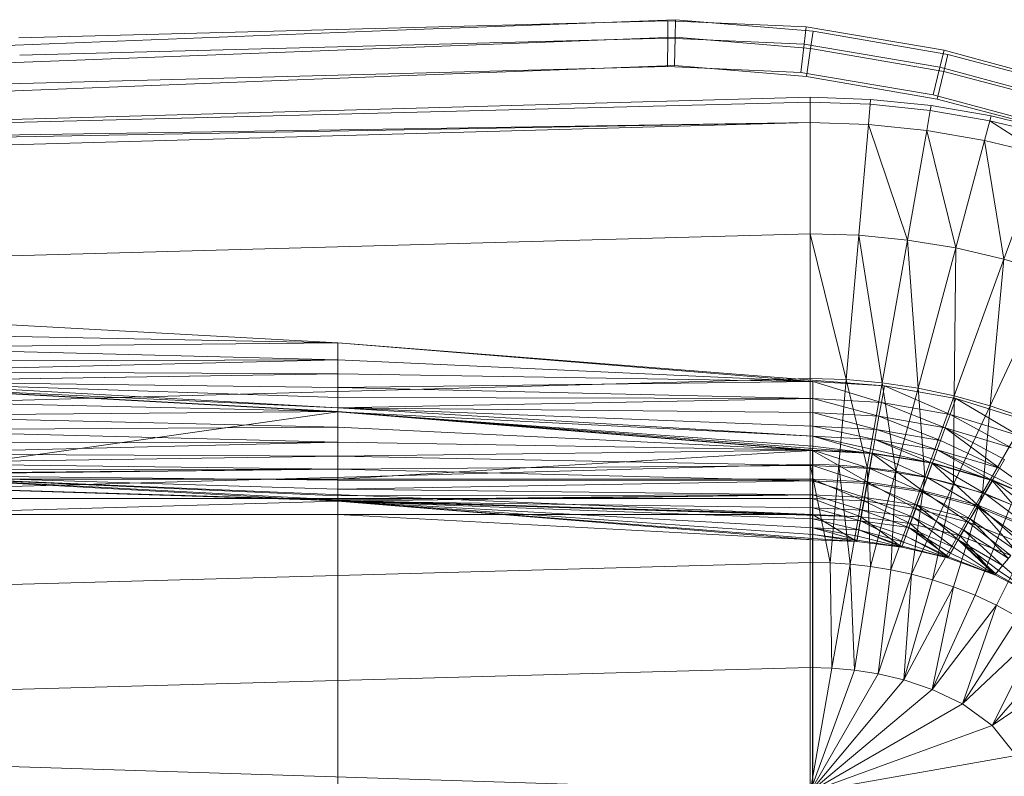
# Model space of a CAD drawing. Header units: metres. Extents: x 397.7 to 427.5, y 12.7 to 28.4.
# Tile 53 of 122: x 407.872 to 408.111, y 26.315 to 26.498. Entities that reach past the tile are written whole.
import ezdxf

# ---------------------------------------------------------------- set-up
doc = ezdxf.new("R2010")
doc.units = ezdxf.units.M
doc.layers.add('A-DETL-____-MBND', color=7, linetype='Continuous', lineweight=18)

# ---------------------------------------------------------------- blocks, each defined once
blk = doc.blocks.new('Family - Inodor P5-151873-08_ELEC_P5')
at = {"layer": 'A-DETL-____-MBND', "color": 253, "true_color": 0xaaaaaa}
for p, q in [((0.47654, 0.38648), (0.31954, 0.38234)), ((0.47654, 0.38648), (0.31954, 0.38234)), ((0.41325, 0.38426), (0.47842, 0.38674)), ((0.41325, 0.38426), (0.47842, 0.38674)), ((0.4765, 0.38225), (0.47654, 0.38648)), ((0.47654, 0.38648), (0.4765, 0.38225)), ((0.51003, 0.38501), (0.47654, 0.38648)), ((0.51003, 0.38501), (0.47654, 0.38648)), ((0.47831, 0.38251), (0.47842, 0.38674)), ((0.47842, 0.38674), (0.47831, 0.38251)), ((0.47842, 0.38674), (0.51167, 0.38396)), ((0.47842, 0.38674), (0.51167, 0.38396)), ((0.22275, 0.37687), (0.41325, 0.38426)), ((0.22275, 0.37687), (0.41325, 0.38426)), ((0.50954, 0.3808), (0.51003, 0.38501)), ((0.51003, 0.38501), (0.50954, 0.3808)), ((0.54336, 0.3794), (0.51003, 0.38501)), ((0.54336, 0.3794), (0.51003, 0.38501)), ((0.51107, 0.37977), (0.51167, 0.38396)), ((0.51167, 0.38396), (0.51107, 0.37977)), ((0.51167, 0.38396), (0.5443, 0.37834)), ((0.51167, 0.38396), (0.5443, 0.37834)), ((0.4765, 0.38225), (0.31971, 0.37812)), ((0.4765, 0.38225), (0.31971, 0.37812)), ((0.41343, 0.38004), (0.47831, 0.38251)), ((0.41343, 0.38004), (0.47831, 0.38251)), ((0.47644, 0.37541), (0.4765, 0.38225)), ((0.4765, 0.38225), (0.47644, 0.37541)), ((0.50954, 0.3808), (0.4765, 0.38225)), ((0.50954, 0.3808), (0.4765, 0.38225)), ((0.47814, 0.37566), (0.47831, 0.38251)), ((0.47831, 0.38251), (0.47814, 0.37566)), ((0.47831, 0.38251), (0.51107, 0.37977)), ((0.47831, 0.38251), (0.51107, 0.37977)), ((0.22322, 0.37265), (0.41343, 0.38004)), ((0.22322, 0.37265), (0.41343, 0.38004)), ((0.50874, 0.37399), (0.50954, 0.3808)), ((0.50954, 0.3808), (0.50874, 0.37399)), ((0.54235, 0.37527), (0.50954, 0.3808)), ((0.54235, 0.37527), (0.50954, 0.3808)), ((0.51011, 0.37298), (0.51107, 0.37977)), ((0.51107, 0.37977), (0.51011, 0.37298)), ((0.51107, 0.37977), (0.5433, 0.37421)), ((0.51107, 0.37977), (0.5433, 0.37421)), ((0.54235, 0.37527), (0.54336, 0.3794)), ((0.54336, 0.3794), (0.54235, 0.37527)), ((0.57561, 0.3706), (0.54336, 0.3794)), ((0.57561, 0.3706), (0.54336, 0.3794)), ((0.5433, 0.37421), (0.5443, 0.37834)), ((0.5443, 0.37834), (0.5433, 0.37421)), ((0.5443, 0.37834), (0.57625, 0.3699)), ((0.5443, 0.37834), (0.57625, 0.3699)), ((0.47644, 0.37541), (0.31998, 0.37128)), ((0.47644, 0.37541), (0.31998, 0.37128)), ((0.47814, 0.37566), (0.41372, 0.3732)), ((0.41372, 0.3732), (0.47814, 0.37566)), ((0.47814, 0.37566), (0.41372, 0.3732)), ((0.47814, 0.37566), (0.41372, 0.3732)), ((0.50874, 0.37399), (0.47644, 0.37541)), ((0.50874, 0.37399), (0.47644, 0.37541)), ((0.51011, 0.37298), (0.47814, 0.37566)), ((0.47814, 0.37566), (0.51011, 0.37298)), ((0.51011, 0.37298), (0.47814, 0.37566)), ((0.51011, 0.37298), (0.47814, 0.37566)), ((0.54073, 0.3686), (0.54235, 0.37527)), ((0.54235, 0.37527), (0.54073, 0.3686)), ((0.54169, 0.36754), (0.5433, 0.37421)), ((0.5433, 0.37421), (0.54169, 0.36754)), ((0.57421, 0.36659), (0.54235, 0.37527)), ((0.57421, 0.36659), (0.54235, 0.37527)), ((0.5433, 0.37421), (0.57486, 0.36588)), ((0.5433, 0.37421), (0.57486, 0.36588)), ((0.41372, 0.3732), (0.22397, 0.36584)), ((0.22397, 0.36584), (0.41372, 0.3732)), ((0.41372, 0.3732), (0.22397, 0.36584)), ((0.41372, 0.3732), (0.22397, 0.36584)), ((0.54073, 0.3686), (0.50874, 0.37399)), ((0.54073, 0.3686), (0.50874, 0.37399)), ((0.54169, 0.36754), (0.51011, 0.37298)), ((0.51011, 0.37298), (0.54169, 0.36754)), ((0.54169, 0.36754), (0.51011, 0.37298)), ((0.54169, 0.36754), (0.51011, 0.37298)), ((0.31998, 0.37128), (0.00056, 0.36417)), ((0.31998, 0.37128), (0.00056, 0.36417)), ((0.00127, 0.35389), (0.51095, 0.36797)), ((0.51095, 0.36797), (0.52561, 0.36747)), ((0.51095, 0.36678), (0.51095, 0.36797)), ((0.52561, 0.36747), (0.52551, 0.36629)), ((0.52561, 0.36747), (0.54023, 0.36596)), ((0.57194, 0.36009), (0.54073, 0.3686)), ((0.57194, 0.36009), (0.54073, 0.3686)), ((0.57262, 0.35938), (0.54169, 0.36754)), ((0.54169, 0.36754), (0.57262, 0.35938)), ((0.57262, 0.35938), (0.54169, 0.36754)), ((0.57262, 0.35938), (0.54169, 0.36754)), ((0.51095, 0.36678), (0.00127, 0.35389)), ((0.52551, 0.36629), (0.51095, 0.36678)), ((0.51095, 0.36184), (0.51095, 0.36678)), ((0.52551, 0.36629), (0.52508, 0.36136)), ((0.54002, 0.36479), (0.52551, 0.36629)), ((0.54002, 0.36479), (0.53917, 0.35992)), ((0.54023, 0.36596), (0.54002, 0.36479)), ((0.55446, 0.36229), (0.54002, 0.36479)), ((0.54023, 0.36596), (0.55477, 0.36344)), ((0.55446, 0.36229), (0.55318, 0.35751)), ((0.55477, 0.36344), (0.55446, 0.36229)), ((0.56877, 0.35877), (0.55446, 0.36229)), ((0.56708, 0.35412), (0.55446, 0.36229)), ((0.55477, 0.36344), (0.56917, 0.35988)), ((0.51095, 0.36184), (0.00127, 0.35389)), ((0.51095, 0.36184), (0.00127, 0.35271)), ((0.51095, 0.36184), (0.00127, 0.34776)), ((0.52508, 0.36136), (0.51095, 0.36184)), ((0.51095, 0.36184), (0.51095, 0.33495)), ((0.52508, 0.36136), (0.52273, 0.33457)), ((0.53917, 0.35992), (0.52508, 0.36136)), ((0.53449, 0.33342), (0.52508, 0.36136)), ((0.53917, 0.35992), (0.53449, 0.33342)), ((0.55318, 0.35751), (0.53917, 0.35992)), ((0.54621, 0.3315), (0.53917, 0.35992)), ((0.55318, 0.35751), (0.54621, 0.3315)), ((0.56708, 0.35412), (0.55318, 0.35751)), ((0.55786, 0.32879), (0.55318, 0.35751)), ((0.56708, 0.35412), (0.55786, 0.32879)), ((0.51095, 0.33495), (0.00127, 0.32087)), ((0.52273, 0.33457), (0.51095, 0.33495)), ((0.51968, 0.29966), (0.51095, 0.33495)), ((0.51095, 0.33495), (0.51095, 0.29991)), ((0.52273, 0.33457), (0.51968, 0.29966)), ((0.53449, 0.33342), (0.52273, 0.33457)), ((0.5284, 0.29889), (0.52273, 0.33457)), ((0.53449, 0.33342), (0.5284, 0.29889)), ((0.54621, 0.3315), (0.53449, 0.33342)), ((0.53712, 0.29759), (0.53449, 0.33342)), ((0.54621, 0.3315), (0.53712, 0.29759)), ((0.54583, 0.29575), (0.54621, 0.3315)), ((0.55786, 0.32879), (0.54621, 0.3315)), ((0.55786, 0.32879), (0.54583, 0.29575)), ((0.55451, 0.29333), (0.55786, 0.32879)), ((0.5694, 0.32526), (0.55786, 0.32879)), ((0.5694, 0.32526), (0.55451, 0.29333)), ((0.39671, 0.30854), (0.28182, 0.31489)), ((0.39671, 0.30854), (0.28181, 0.31079)), ((0.39671, 0.30854), (0.28181, 0.31079)), ((0.39671, 0.30854), (0.28181, 0.30737)), ((0.28181, 0.30737), (0.39671, 0.30854)), ((0.3967, 0.30444), (0.28181, 0.30737)), ((0.3967, 0.30444), (0.28181, 0.30737)), ((0.3967, 0.30444), (0.39671, 0.30854)), ((0.3967, 0.30444), (0.39671, 0.30854)), ((0.5116, 0.2992), (0.39671, 0.30854)), ((0.52893, 0.29818), (0.39671, 0.30854)), ((0.5116, 0.2992), (0.39671, 0.30854)), ((0.3967, 0.30444), (0.28181, 0.30409)), ((0.28181, 0.30165), (0.3967, 0.30444)), ((0.28181, 0.30409), (0.3967, 0.30444)), ((0.28181, 0.30165), (0.3967, 0.30444)), ((0.5116, 0.2992), (0.3967, 0.30444)), ((0.3967, 0.30102), (0.3967, 0.30444)), ((0.5116, 0.2992), (0.3967, 0.30444)), ((0.3967, 0.30102), (0.3967, 0.30444)), ((0.3967, 0.30102), (0.28181, 0.30165)), ((0.3967, 0.30102), (0.28181, 0.30165)), ((0.3967, 0.30102), (0.28181, 0.2992)), ((0.28181, 0.2992), (0.3967, 0.30102)), ((0.5116, 0.2992), (0.3967, 0.30102)), ((0.3967, 0.29774), (0.3967, 0.30102)), ((0.5116, 0.2992), (0.3967, 0.30102)), ((0.3967, 0.29774), (0.3967, 0.30102)), ((0.51095, 0.29991), (0.00127, 0.28584)), ((0.3967, 0.29285), (0.28175, 0.2982)), ((0.3967, 0.29285), (0.28175, 0.2982)), ((0.39665, 0.29185), (0.28175, 0.2982)), ((0.39665, 0.29185), (0.28175, 0.2982)), ((0.39665, 0.29195), (0.28176, 0.29829)), ((0.3967, 0.29774), (0.28181, 0.2992)), ((0.3967, 0.29285), (0.28181, 0.2992)), ((0.3967, 0.29774), (0.28181, 0.2992)), ((0.3967, 0.29531), (0.28181, 0.2992)), ((0.3967, 0.29531), (0.28181, 0.2992)), ((0.3967, 0.29285), (0.28181, 0.2992)), ((0.5116, 0.2992), (0.3967, 0.29774)), ((0.3967, 0.29774), (0.5116, 0.2992)), ((0.51968, 0.29966), (0.51095, 0.29991)), ((0.51095, 0.29991), (0.51095, 0.27916)), ((0.52893, 0.29818), (0.5116, 0.2992)), ((0.52893, 0.29818), (0.5116, 0.2992)), ((0.52821, 0.29414), (0.5116, 0.2992)), ((0.5116, 0.2951), (0.5116, 0.2992)), ((0.52821, 0.29414), (0.5116, 0.2992)), ((0.5116, 0.2951), (0.5116, 0.2992)), ((0.51968, 0.29966), (0.51787, 0.27898)), ((0.5284, 0.29889), (0.51968, 0.29966)), ((0.52479, 0.27842), (0.51968, 0.29966)), ((0.5284, 0.29889), (0.52479, 0.27842)), ((0.52893, 0.29818), (0.52821, 0.29414)), ((0.52821, 0.29414), (0.52893, 0.29818)), ((0.53712, 0.29759), (0.5284, 0.29889)), ((0.53173, 0.27748), (0.5284, 0.29889)), ((0.54623, 0.29507), (0.52893, 0.29818)), ((0.54482, 0.29122), (0.52893, 0.29818)), ((0.54482, 0.29122), (0.52893, 0.29818)), ((0.3967, 0.29774), (0.3967, 0.29531)), ((0.5116, 0.2951), (0.3967, 0.29774)), ((0.5116, 0.2951), (0.3967, 0.29774)), ((0.3967, 0.29531), (0.3967, 0.29774)), ((0.53712, 0.29759), (0.53173, 0.27748)), ((0.54583, 0.29575), (0.53712, 0.29759)), ((0.53869, 0.27613), (0.53712, 0.29759)), ((0.54583, 0.29575), (0.53869, 0.27613)), ((0.54567, 0.27436), (0.54583, 0.29575)), ((0.55451, 0.29333), (0.54583, 0.29575)), ((0.39665, 0.29195), (0.28176, 0.29452)), ((0.39665, 0.29195), (0.28176, 0.29452)), ((0.3967, 0.29531), (0.3967, 0.29285)), ((0.5116, 0.2951), (0.3967, 0.29531)), ((0.5116, 0.2951), (0.3967, 0.29531)), ((0.3967, 0.29285), (0.3967, 0.29531)), ((0.5116, 0.2951), (0.3967, 0.29285)), ((0.3967, 0.29285), (0.5116, 0.2951)), ((0.52821, 0.29414), (0.5116, 0.2951)), ((0.52821, 0.29414), (0.5116, 0.2951)), ((0.52762, 0.29078), (0.5116, 0.2951)), ((0.5116, 0.29168), (0.5116, 0.2951)), ((0.52762, 0.29078), (0.5116, 0.2951)), ((0.5116, 0.29168), (0.5116, 0.2951)), ((0.52821, 0.29414), (0.52762, 0.29078)), ((0.52762, 0.29078), (0.52821, 0.29414)), ((0.54482, 0.29122), (0.52821, 0.29414)), ((0.54482, 0.29122), (0.52821, 0.29414)), ((0.54366, 0.28801), (0.52821, 0.29414)), ((0.54366, 0.28801), (0.52821, 0.29414)), ((0.54623, 0.29507), (0.54482, 0.29122)), ((0.54482, 0.29122), (0.54623, 0.29507)), ((0.55451, 0.29333), (0.54567, 0.27436)), ((0.56138, 0.28614), (0.54623, 0.29507)), ((0.56343, 0.28969), (0.54623, 0.29507)), ((0.56138, 0.28614), (0.54623, 0.29507)), ((0.55265, 0.27214), (0.55451, 0.29333)), ((0.56314, 0.29031), (0.55451, 0.29333)), ((0.39665, 0.29195), (0.28176, 0.29086)), ((0.28176, 0.29086), (0.39665, 0.29195)), ((0.39665, 0.29185), (0.28176, 0.27553)), ((0.28176, 0.27553), (0.39665, 0.29185)), ((0.39665, 0.28818), (0.28176, 0.29086)), ((0.39665, 0.28818), (0.28176, 0.29086)), ((0.3967, 0.29285), (0.39665, 0.29185)), ((0.39665, 0.29185), (0.3967, 0.29285)), ((0.39665, 0.28818), (0.39665, 0.29195)), ((0.5116, 0.28261), (0.39665, 0.29195)), ((0.39665, 0.28818), (0.39665, 0.29195)), ((0.52605, 0.28184), (0.39665, 0.29195)), ((0.5116, 0.28261), (0.39665, 0.29195)), ((0.5116, 0.28596), (0.39665, 0.29185)), ((0.5116, 0.28596), (0.39665, 0.29185)), ((0.5116, 0.28351), (0.39665, 0.29185)), ((0.5116, 0.28351), (0.39665, 0.29185)), ((0.51154, 0.28251), (0.39665, 0.29185)), ((0.51154, 0.28251), (0.39665, 0.29185)), ((0.39665, 0.27553), (0.39665, 0.29185)), ((0.39665, 0.27553), (0.39665, 0.29185)), ((0.5116, 0.29168), (0.3967, 0.29285)), ((0.5116, 0.28596), (0.3967, 0.29285)), ((0.5116, 0.29168), (0.3967, 0.29285)), ((0.5116, 0.2884), (0.3967, 0.29285)), ((0.5116, 0.2884), (0.3967, 0.29285)), ((0.5116, 0.28596), (0.3967, 0.29285)), ((0.52762, 0.29078), (0.5116, 0.29168)), ((0.5116, 0.29168), (0.5116, 0.2884)), ((0.52762, 0.29078), (0.5116, 0.29168)), ((0.52705, 0.28755), (0.5116, 0.29168)), ((0.52705, 0.28755), (0.5116, 0.29168)), ((0.5116, 0.2884), (0.5116, 0.29168)), ((0.52762, 0.29078), (0.52705, 0.28755)), ((0.52705, 0.28755), (0.52762, 0.29078)), ((0.54366, 0.28801), (0.52762, 0.29078)), ((0.54366, 0.28801), (0.52762, 0.29078)), ((0.54253, 0.28492), (0.52762, 0.29078)), ((0.54253, 0.28492), (0.52762, 0.29078)), ((0.54482, 0.29122), (0.54366, 0.28801)), ((0.54366, 0.28801), (0.54482, 0.29122)), ((0.56138, 0.28614), (0.54482, 0.29122)), ((0.55967, 0.28318), (0.54482, 0.29122)), ((0.56138, 0.28614), (0.54482, 0.29122)), ((0.55967, 0.28318), (0.54482, 0.29122)), ((0.5116, 0.2884), (0.5116, 0.28596)), ((0.52705, 0.28755), (0.5116, 0.2884)), ((0.52705, 0.28755), (0.5116, 0.2884)), ((0.52662, 0.28515), (0.5116, 0.2884)), ((0.52662, 0.28515), (0.5116, 0.2884)), ((0.5116, 0.28596), (0.5116, 0.2884)), ((0.56314, 0.29031), (0.55265, 0.27214)), ((0.39665, 0.28818), (0.28176, 0.28743)), ((0.28176, 0.28743), (0.39665, 0.28818)), ((0.39665, 0.28452), (0.28176, 0.28743)), ((0.39665, 0.28452), (0.28176, 0.28743)), ((0.5116, 0.28261), (0.39665, 0.28818)), ((0.39665, 0.28452), (0.39665, 0.28818)), ((0.5116, 0.28261), (0.39665, 0.28818)), ((0.39665, 0.28452), (0.39665, 0.28818)), ((0.5116, 0.28596), (0.5116, 0.28351)), ((0.52662, 0.28515), (0.5116, 0.28596)), ((0.52662, 0.28515), (0.5116, 0.28596)), ((0.5262, 0.28273), (0.5116, 0.28596)), ((0.52597, 0.28176), (0.5116, 0.28596)), ((0.5116, 0.28351), (0.5116, 0.28596)), ((0.5262, 0.28273), (0.5116, 0.28596)), ((0.52597, 0.28176), (0.5116, 0.28596)), ((0.52705, 0.28755), (0.52662, 0.28515)), ((0.52662, 0.28515), (0.52705, 0.28755)), ((0.54253, 0.28492), (0.52705, 0.28755)), ((0.5417, 0.28263), (0.52705, 0.28755)), ((0.54253, 0.28492), (0.52705, 0.28755)), ((0.5417, 0.28263), (0.52705, 0.28755)), ((0.54366, 0.28801), (0.54253, 0.28492)), ((0.54253, 0.28492), (0.54366, 0.28801)), ((0.55967, 0.28318), (0.54366, 0.28801)), ((0.55681, 0.27823), (0.54366, 0.28801)), ((0.55967, 0.28318), (0.54366, 0.28801)), ((0.55803, 0.28034), (0.54366, 0.28801)), ((0.55803, 0.28034), (0.54366, 0.28801)), ((0.55681, 0.27823), (0.54366, 0.28801)), ((0.39665, 0.28452), (0.28176, 0.28433)), ((0.28176, 0.28165), (0.39665, 0.28452)), ((0.28176, 0.28433), (0.39665, 0.28452)), ((0.28176, 0.28165), (0.39665, 0.28452)), ((0.5116, 0.28261), (0.39665, 0.28452)), ((0.5116, 0.28261), (0.39665, 0.28452)), ((0.39665, 0.28109), (0.39665, 0.28452)), ((0.39665, 0.28109), (0.39665, 0.28452)), ((0.5116, 0.28351), (0.51154, 0.28251)), ((0.51154, 0.28251), (0.5116, 0.28351)), ((0.52597, 0.28176), (0.5116, 0.28351)), ((0.52597, 0.28176), (0.5116, 0.28351)), ((0.52662, 0.28515), (0.5262, 0.28273)), ((0.5262, 0.28273), (0.52662, 0.28515)), ((0.5417, 0.28263), (0.52662, 0.28515)), ((0.54047, 0.27941), (0.52662, 0.28515)), ((0.5417, 0.28263), (0.52662, 0.28515)), ((0.54086, 0.28033), (0.52662, 0.28515)), ((0.54086, 0.28033), (0.52662, 0.28515)), ((0.54047, 0.27941), (0.52662, 0.28515)), ((0.54253, 0.28492), (0.5417, 0.28263)), ((0.5417, 0.28263), (0.54253, 0.28492)), ((0.55681, 0.27823), (0.54253, 0.28492)), ((0.55681, 0.27823), (0.54253, 0.28492)), ((0.51154, 0.26697), (0.00187, 0.28259)), ((0.52327, 0.26645), (0.00187, 0.28259)), ((0.51154, 0.26697), (0.00187, 0.28259)), ((0.39665, 0.28109), (0.28176, 0.28165)), ((0.39665, 0.28109), (0.28176, 0.28165)), ((0.5116, 0.28261), (0.39665, 0.28109)), ((0.39665, 0.28109), (0.5116, 0.28261)), ((0.51154, 0.28251), (0.39665, 0.27553)), ((0.39665, 0.27553), (0.51154, 0.28251)), ((0.52597, 0.28176), (0.51154, 0.28251)), ((0.52597, 0.28176), (0.51154, 0.28251)), ((0.52476, 0.27488), (0.51154, 0.28251)), ((0.51154, 0.27553), (0.51154, 0.28251)), ((0.52476, 0.27488), (0.51154, 0.28251)), ((0.51154, 0.27553), (0.51154, 0.28251)), ((0.52605, 0.28184), (0.5116, 0.28261)), ((0.52605, 0.28184), (0.5116, 0.28261)), ((0.52539, 0.27813), (0.5116, 0.28261)), ((0.5116, 0.27883), (0.5116, 0.28261)), ((0.52539, 0.27813), (0.5116, 0.28261)), ((0.5116, 0.27883), (0.5116, 0.28261)), ((0.52597, 0.28176), (0.52476, 0.27488)), ((0.52476, 0.27488), (0.52597, 0.28176)), ((0.52605, 0.28184), (0.52539, 0.27813)), ((0.52539, 0.27813), (0.52605, 0.28184)), ((0.5262, 0.28273), (0.52597, 0.28176)), ((0.52597, 0.28176), (0.5262, 0.28273)), ((0.54047, 0.27941), (0.52597, 0.28176)), ((0.54047, 0.27941), (0.52597, 0.28176)), ((0.53808, 0.27285), (0.52597, 0.28176)), ((0.53808, 0.27285), (0.52597, 0.28176)), ((0.54056, 0.27948), (0.52605, 0.28184)), ((0.53927, 0.27593), (0.52605, 0.28184)), ((0.53927, 0.27593), (0.52605, 0.28184)), ((0.54047, 0.27941), (0.5262, 0.28273)), ((0.54047, 0.27941), (0.5262, 0.28273)), ((0.5417, 0.28263), (0.54086, 0.28033)), ((0.54086, 0.28033), (0.5417, 0.28263)), ((0.55681, 0.27823), (0.5417, 0.28263)), ((0.55504, 0.27527), (0.5417, 0.28263)), ((0.55681, 0.27823), (0.5417, 0.28263)), ((0.55558, 0.27611), (0.5417, 0.28263)), ((0.55558, 0.27611), (0.5417, 0.28263)), ((0.55504, 0.27527), (0.5417, 0.28263)), ((0.51095, 0.27916), (0.00127, 0.26508)), ((0.39665, 0.28109), (0.28176, 0.27948)), ((0.28176, 0.27948), (0.39665, 0.28109)), ((0.39665, 0.27799), (0.28176, 0.27948)), ((0.39665, 0.27799), (0.28176, 0.27948)), ((0.5116, 0.27883), (0.39665, 0.28109)), ((0.39665, 0.27799), (0.39665, 0.28109)), ((0.5116, 0.27883), (0.39665, 0.28109)), ((0.39665, 0.27799), (0.39665, 0.28109)), ((0.5116, 0.27883), (0.39665, 0.27799)), ((0.39665, 0.27799), (0.5116, 0.27883)), ((0.51787, 0.27898), (0.51095, 0.27916)), ((0.5158, 0.25528), (0.51095, 0.27916)), ((0.51095, 0.27916), (0.51095, 0.25539)), ((0.52539, 0.27813), (0.5116, 0.27883)), ((0.52539, 0.27813), (0.5116, 0.27883)), ((0.52475, 0.27452), (0.5116, 0.27883)), ((0.5116, 0.27518), (0.5116, 0.27883)), ((0.52475, 0.27452), (0.5116, 0.27883)), ((0.5116, 0.27518), (0.5116, 0.27883)), ((0.51787, 0.27898), (0.5158, 0.25528)), ((0.52479, 0.27842), (0.51787, 0.27898)), ((0.52066, 0.25495), (0.51787, 0.27898)), ((0.54047, 0.27941), (0.53808, 0.27285)), ((0.53808, 0.27285), (0.54047, 0.27941)), ((0.54056, 0.27948), (0.53927, 0.27593)), ((0.53927, 0.27593), (0.54056, 0.27948)), ((0.54086, 0.28033), (0.54047, 0.27941)), ((0.54047, 0.27941), (0.54086, 0.28033)), ((0.55504, 0.27527), (0.54047, 0.27941)), ((0.55504, 0.27527), (0.54047, 0.27941)), ((0.55155, 0.26923), (0.54047, 0.27941)), ((0.55155, 0.26923), (0.54047, 0.27941)), ((0.55325, 0.27206), (0.54056, 0.27948)), ((0.55513, 0.27532), (0.54056, 0.27948)), ((0.55325, 0.27206), (0.54056, 0.27948)), ((0.55504, 0.27527), (0.54086, 0.28033)), ((0.55504, 0.27527), (0.54086, 0.28033)), ((0.55803, 0.28034), (0.55681, 0.27823)), ((0.55681, 0.27823), (0.55803, 0.28034)), ((0.39665, 0.27799), (0.28176, 0.27788)), ((0.28176, 0.2769), (0.39665, 0.27799)), ((0.28176, 0.27788), (0.39665, 0.27799)), ((0.28176, 0.27659), (0.39665, 0.27799)), ((0.28176, 0.2769), (0.39665, 0.27799)), ((0.28176, 0.27659), (0.39665, 0.27799)), ((0.28176, 0.27659), (0.39665, 0.27024)), ((0.39665, 0.27531), (0.28176, 0.27659)), ((0.39665, 0.27531), (0.28176, 0.27659)), ((0.39665, 0.27314), (0.28176, 0.27659)), ((0.39665, 0.27314), (0.28176, 0.27659)), ((0.39665, 0.27154), (0.28176, 0.27659)), ((0.39665, 0.27154), (0.28176, 0.27659)), ((0.39665, 0.27056), (0.28176, 0.27659)), ((0.39665, 0.27056), (0.28176, 0.27659)), ((0.39665, 0.27024), (0.28176, 0.27659)), ((0.51154, 0.26697), (0.28176, 0.27659)), ((0.51154, 0.26697), (0.28176, 0.27659)), ((0.39665, 0.27024), (0.28176, 0.27659)), ((0.39665, 0.27024), (0.28176, 0.27659)), ((0.5116, 0.27518), (0.39665, 0.27799)), ((0.39665, 0.27531), (0.39665, 0.27799)), ((0.5116, 0.27518), (0.39665, 0.27799)), ((0.39665, 0.27531), (0.39665, 0.27799)), ((0.52479, 0.27842), (0.52066, 0.25495)), ((0.52539, 0.27813), (0.52475, 0.27452)), ((0.52475, 0.27452), (0.52539, 0.27813)), ((0.53173, 0.27748), (0.52479, 0.27842)), ((0.52555, 0.2544), (0.52479, 0.27842)), ((0.53927, 0.27593), (0.52539, 0.27813)), ((0.53927, 0.27593), (0.52539, 0.27813)), ((0.53802, 0.2725), (0.52539, 0.27813)), ((0.53802, 0.2725), (0.52539, 0.27813)), ((0.53173, 0.27748), (0.52555, 0.2544)), ((0.53049, 0.2536), (0.53173, 0.27748)), ((0.53869, 0.27613), (0.53173, 0.27748)), ((0.55681, 0.27823), (0.55558, 0.27611)), ((0.55558, 0.27611), (0.55681, 0.27823)), ((0.56951, 0.26903), (0.55681, 0.27823)), ((0.56951, 0.26903), (0.55681, 0.27823)), ((0.39665, 0.27553), (0.28176, 0.27553)), ((0.39665, 0.27553), (0.28176, 0.27553)), ((0.51154, 0.27553), (0.39665, 0.27553)), ((0.39665, 0.27553), (0.39665, 0.27086)), ((0.51154, 0.27553), (0.39665, 0.27553)), ((0.39665, 0.27086), (0.39665, 0.27553)), ((0.5116, 0.27518), (0.39665, 0.27531)), ((0.39665, 0.27531), (0.39665, 0.27314)), ((0.5116, 0.27518), (0.39665, 0.27531)), ((0.39665, 0.27314), (0.39665, 0.27531)), ((0.5116, 0.27518), (0.39665, 0.27314)), ((0.39665, 0.27314), (0.5116, 0.27518)), ((0.52476, 0.27488), (0.51154, 0.27553)), ((0.51154, 0.27553), (0.51154, 0.27086)), ((0.52476, 0.27488), (0.51154, 0.27553)), ((0.52395, 0.27028), (0.51154, 0.27553)), ((0.52395, 0.27028), (0.51154, 0.27553)), ((0.51154, 0.27086), (0.51154, 0.27553)), ((0.52475, 0.27452), (0.5116, 0.27518)), ((0.52475, 0.27452), (0.5116, 0.27518)), ((0.52416, 0.27114), (0.5116, 0.27518)), ((0.5116, 0.27175), (0.5116, 0.27518)), ((0.52416, 0.27114), (0.5116, 0.27518)), ((0.5116, 0.27175), (0.5116, 0.27518)), ((0.52476, 0.27488), (0.52395, 0.27028)), ((0.52395, 0.27028), (0.52476, 0.27488)), ((0.52475, 0.27452), (0.52416, 0.27114)), ((0.52416, 0.27114), (0.52475, 0.27452)), ((0.53802, 0.2725), (0.52475, 0.27452)), ((0.53802, 0.2725), (0.52475, 0.27452)), ((0.53684, 0.26927), (0.52475, 0.27452)), ((0.53684, 0.26927), (0.52475, 0.27452)), ((0.53808, 0.27285), (0.52476, 0.27488)), ((0.53808, 0.27285), (0.52476, 0.27488)), ((0.53648, 0.26846), (0.52476, 0.27488)), ((0.53648, 0.26846), (0.52476, 0.27488)), ((0.53869, 0.27613), (0.53049, 0.2536)), ((0.53549, 0.25254), (0.53869, 0.27613)), ((0.54567, 0.27436), (0.53549, 0.25254)), ((0.53927, 0.27593), (0.53802, 0.2725)), ((0.53802, 0.2725), (0.53927, 0.27593)), ((0.54567, 0.27436), (0.53869, 0.27613)), ((0.55325, 0.27206), (0.53927, 0.27593)), ((0.55142, 0.26889), (0.53927, 0.27593)), ((0.55325, 0.27206), (0.53927, 0.27593)), ((0.55142, 0.26889), (0.53927, 0.27593)), ((0.54056, 0.25119), (0.54567, 0.27436)), ((0.55265, 0.27214), (0.54567, 0.27436)), ((0.55504, 0.27527), (0.55155, 0.26923)), ((0.55155, 0.26923), (0.55504, 0.27527)), ((0.55513, 0.27532), (0.55325, 0.27206)), ((0.55325, 0.27206), (0.55513, 0.27532)), ((0.55558, 0.27611), (0.55504, 0.27527)), ((0.55504, 0.27527), (0.55558, 0.27611)), ((0.56951, 0.26903), (0.55504, 0.27527)), ((0.56503, 0.26369), (0.55504, 0.27527)), ((0.56951, 0.26903), (0.55504, 0.27527)), ((0.56503, 0.26369), (0.55504, 0.27527)), ((0.5672, 0.26618), (0.55513, 0.27532)), ((0.56962, 0.26907), (0.55513, 0.27532)), ((0.5672, 0.26618), (0.55513, 0.27532)), ((0.56951, 0.26903), (0.55558, 0.27611)), ((0.56951, 0.26903), (0.55558, 0.27611)), ((0.39665, 0.27314), (0.39665, 0.27154)), ((0.5116, 0.27175), (0.39665, 0.27314)), ((0.5116, 0.27175), (0.39665, 0.27314)), ((0.39665, 0.27154), (0.39665, 0.27314)), ((0.5116, 0.27175), (0.39665, 0.27154)), ((0.39665, 0.27056), (0.5116, 0.27175)), ((0.39665, 0.27154), (0.5116, 0.27175)), ((0.39665, 0.27024), (0.5116, 0.27175)), ((0.39665, 0.27056), (0.5116, 0.27175)), ((0.39665, 0.27024), (0.5116, 0.27175)), ((0.52416, 0.27114), (0.5116, 0.27175)), ((0.52416, 0.27114), (0.5116, 0.27175)), ((0.52362, 0.26809), (0.5116, 0.27175)), ((0.5116, 0.26864), (0.5116, 0.27175)), ((0.52362, 0.26809), (0.5116, 0.27175)), ((0.5116, 0.26864), (0.5116, 0.27175)), ((0.53808, 0.27285), (0.53648, 0.26846)), ((0.53648, 0.26846), (0.53808, 0.27285)), ((0.53802, 0.2725), (0.53684, 0.26927)), ((0.53684, 0.26927), (0.53802, 0.2725)), ((0.55142, 0.26889), (0.53802, 0.2725)), ((0.5497, 0.26592), (0.53802, 0.2725)), ((0.55142, 0.26889), (0.53802, 0.2725)), ((0.5497, 0.26592), (0.53802, 0.2725)), ((0.55155, 0.26923), (0.53808, 0.27285)), ((0.55155, 0.26923), (0.53808, 0.27285)), ((0.54921, 0.26518), (0.53808, 0.27285)), ((0.54921, 0.26518), (0.53808, 0.27285)), ((0.55265, 0.27214), (0.54056, 0.25119)), ((0.54568, 0.24951), (0.55265, 0.27214)), ((0.55325, 0.27206), (0.55142, 0.26889)), ((0.55142, 0.26889), (0.55325, 0.27206)), ((0.55962, 0.26942), (0.55265, 0.27214)), ((0.5672, 0.26618), (0.55325, 0.27206)), ((0.56484, 0.26338), (0.55325, 0.27206)), ((0.5672, 0.26618), (0.55325, 0.27206)), ((0.56484, 0.26338), (0.55325, 0.27206)), ((0.28176, 0.27086), (0.39665, 0.27086)), ((0.39665, 0.27086), (0.28176, 0.27086)), ((0.39665, 0.27024), (0.28176, 0.26697)), ((0.28176, 0.26697), (0.39665, 0.27024)), ((0.39665, 0.27154), (0.39665, 0.27056)), ((0.39665, 0.27056), (0.39665, 0.27154)), ((0.39665, 0.27086), (0.51154, 0.27086)), ((0.39665, 0.27086), (0.39665, 0.26697)), ((0.51154, 0.27086), (0.39665, 0.27086)), ((0.39665, 0.27086), (0.39665, 0.26697)), ((0.39665, 0.27056), (0.39665, 0.27024)), ((0.39665, 0.27024), (0.39665, 0.27056)), ((0.5116, 0.2609), (0.39665, 0.27024)), ((0.39665, 0.27024), (0.39665, 0.26697)), ((0.39665, 0.27024), (0.5116, 0.2609)), ((0.5116, 0.26864), (0.39665, 0.27024)), ((0.5116, 0.26864), (0.39665, 0.27024)), ((0.5116, 0.26597), (0.39665, 0.27024)), ((0.5116, 0.26597), (0.39665, 0.27024)), ((0.5116, 0.2638), (0.39665, 0.27024)), ((0.5116, 0.2638), (0.39665, 0.27024)), ((0.5116, 0.2622), (0.39665, 0.27024)), ((0.5116, 0.2622), (0.39665, 0.27024)), ((0.5116, 0.26122), (0.39665, 0.27024)), ((0.5116, 0.26122), (0.39665, 0.27024)), ((0.5116, 0.2609), (0.39665, 0.27024)), ((0.51154, 0.26697), (0.39665, 0.27024)), ((0.39665, 0.27024), (0.51154, 0.26697)), ((0.52395, 0.27028), (0.51154, 0.27086)), ((0.51154, 0.27086), (0.51154, 0.26697)), ((0.52395, 0.27028), (0.51154, 0.27086)), ((0.52327, 0.26645), (0.51154, 0.27086)), ((0.52327, 0.26645), (0.51154, 0.27086)), ((0.51154, 0.26697), (0.51154, 0.27086)), ((0.52395, 0.27028), (0.52327, 0.26645)), ((0.52327, 0.26645), (0.52395, 0.27028)), ((0.52416, 0.27114), (0.52362, 0.26809)), ((0.52362, 0.26809), (0.52416, 0.27114)), ((0.53648, 0.26846), (0.52395, 0.27028)), ((0.53648, 0.26846), (0.52395, 0.27028)), ((0.53515, 0.2648), (0.52395, 0.27028)), ((0.53515, 0.2648), (0.52395, 0.27028)), ((0.53684, 0.26927), (0.52416, 0.27114)), ((0.53684, 0.26927), (0.52416, 0.27114)), ((0.53578, 0.26636), (0.52416, 0.27114)), ((0.53578, 0.26636), (0.52416, 0.27114)), ((0.53684, 0.26927), (0.53578, 0.26636)), ((0.53578, 0.26636), (0.53684, 0.26927)), ((0.5497, 0.26592), (0.53684, 0.26927)), ((0.54681, 0.26091), (0.53684, 0.26927)), ((0.5497, 0.26592), (0.53684, 0.26927)), ((0.54815, 0.26323), (0.53684, 0.26927)), ((0.54815, 0.26323), (0.53684, 0.26927)), ((0.54681, 0.26091), (0.53684, 0.26927)), ((0.55155, 0.26923), (0.54921, 0.26518)), ((0.54921, 0.26518), (0.55155, 0.26923)), ((0.55086, 0.24748), (0.55962, 0.26942)), ((0.56503, 0.26369), (0.55155, 0.26923)), ((0.56202, 0.26011), (0.55155, 0.26923)), ((0.56503, 0.26369), (0.55155, 0.26923)), ((0.56202, 0.26011), (0.55155, 0.26923)), ((0.39665, 0.26697), (0.28176, 0.26697)), ((0.39665, 0.26697), (0.28176, 0.26697)), ((0.28176, 0.26697), (0.39665, 0.26697)), ((0.39665, 0.26697), (0.28176, 0.26697)), ((0.39665, 0.26697), (0.5116, 0.2609)), ((0.5116, 0.2609), (0.39665, 0.26697)), ((0.39665, 0.26697), (0.51154, 0.26697)), ((0.51154, 0.26697), (0.39665, 0.26697)), ((0.39665, 0.26697), (0.39665, 0.13288)), ((0.51154, 0.26697), (0.39665, 0.26697)), ((0.39665, 0.26697), (0.39665, 0.13288)), ((0.39665, 0.26697), (0.51154, 0.26697)), ((0.39665, 0.13288), (0.39665, 0.26697)), ((0.51154, 0.26697), (0.39665, 0.26697)), ((0.5116, 0.2609), (0.39665, 0.26697)), ((0.39665, 0.13288), (0.39665, 0.26697)), ((0.39665, 0.26697), (0.5116, 0.2609)), ((0.51154, 0.26697), (0.5116, 0.2609)), ((0.52327, 0.26645), (0.51154, 0.26697)), ((0.51154, 0.26697), (0.51154, 0.13288)), ((0.52327, 0.26645), (0.51154, 0.26697)), ((0.51154, 0.13288), (0.51154, 0.26697)), ((0.52327, 0.26645), (0.51154, 0.26697)), ((0.51154, 0.26697), (0.5116, 0.2609)), ((0.52327, 0.26645), (0.51154, 0.26697)), ((0.52228, 0.26047), (0.51154, 0.26697)), ((0.52228, 0.26047), (0.51154, 0.26697)), ((0.5116, 0.2609), (0.51154, 0.26697)), ((0.52362, 0.26809), (0.5116, 0.26864)), ((0.5116, 0.26864), (0.5116, 0.26597)), ((0.52362, 0.26809), (0.5116, 0.26864)), ((0.52316, 0.26545), (0.5116, 0.26864)), ((0.52316, 0.26545), (0.5116, 0.26864)), ((0.5116, 0.26597), (0.5116, 0.26864)), ((0.52362, 0.26809), (0.52316, 0.26545)), ((0.52316, 0.26545), (0.52362, 0.26809)), ((0.53578, 0.26636), (0.52362, 0.26809)), ((0.53578, 0.26636), (0.52362, 0.26809)), ((0.53487, 0.26384), (0.52362, 0.26809)), ((0.53487, 0.26384), (0.52362, 0.26809)), ((0.53648, 0.26846), (0.53515, 0.2648)), ((0.53515, 0.2648), (0.53648, 0.26846)), ((0.54921, 0.26518), (0.53648, 0.26846)), ((0.54921, 0.26518), (0.53648, 0.26846)), ((0.54726, 0.26181), (0.53648, 0.26846)), ((0.54726, 0.26181), (0.53648, 0.26846)), ((0.55142, 0.26889), (0.5497, 0.26592)), ((0.5497, 0.26592), (0.55142, 0.26889)), ((0.56484, 0.26338), (0.55142, 0.26889)), ((0.56065, 0.25837), (0.55142, 0.26889)), ((0.56484, 0.26338), (0.55142, 0.26889)), ((0.56264, 0.26075), (0.55142, 0.26889)), ((0.56264, 0.26075), (0.55142, 0.26889)), ((0.56065, 0.25837), (0.55142, 0.26889)), ((0.5116, 0.26597), (0.5116, 0.2638)), ((0.52316, 0.26545), (0.5116, 0.26597)), ((0.52316, 0.26545), (0.5116, 0.26597)), ((0.52278, 0.26332), (0.5116, 0.26597)), ((0.52278, 0.26332), (0.5116, 0.26597)), ((0.5116, 0.2638), (0.5116, 0.26597)), ((0.52327, 0.26645), (0.52228, 0.26047)), ((0.52228, 0.26047), (0.52327, 0.26645)), ((0.52316, 0.26545), (0.52278, 0.26332)), ((0.52278, 0.26332), (0.52316, 0.26545)), ((0.53487, 0.26384), (0.52316, 0.26545)), ((0.53487, 0.26384), (0.52316, 0.26545)), ((0.53412, 0.2618), (0.52316, 0.26545)), ((0.53358, 0.2603), (0.52316, 0.26545)), ((0.53412, 0.2618), (0.52316, 0.26545)), ((0.53358, 0.2603), (0.52316, 0.26545)), ((0.53515, 0.2648), (0.52327, 0.26645)), ((0.52327, 0.26645), (0.53515, 0.2648)), ((0.53515, 0.2648), (0.52327, 0.26645)), ((0.53313, 0.25908), (0.52327, 0.26645)), ((0.53313, 0.25908), (0.52327, 0.26645)), ((0.53515, 0.2648), (0.53313, 0.25908)), ((0.53313, 0.25908), (0.53515, 0.2648)), ((0.53578, 0.26636), (0.53487, 0.26384)), ((0.53487, 0.26384), (0.53578, 0.26636)), ((0.54726, 0.26181), (0.53515, 0.2648)), ((0.53515, 0.2648), (0.54726, 0.26181)), ((0.54726, 0.26181), (0.53515, 0.2648)), ((0.54428, 0.25653), (0.53515, 0.2648)), ((0.54428, 0.25653), (0.53515, 0.2648)), ((0.54681, 0.26091), (0.53578, 0.26636)), ((0.54573, 0.25903), (0.53578, 0.26636)), ((0.54681, 0.26091), (0.53578, 0.26636)), ((0.54573, 0.25903), (0.53578, 0.26636)), ((0.54921, 0.26518), (0.54726, 0.26181)), ((0.54726, 0.26181), (0.54921, 0.26518)), ((0.5497, 0.26592), (0.54815, 0.26323)), ((0.54815, 0.26323), (0.5497, 0.26592)), ((0.56202, 0.26011), (0.54921, 0.26518)), ((0.55952, 0.25712), (0.54921, 0.26518)), ((0.56202, 0.26011), (0.54921, 0.26518)), ((0.55952, 0.25712), (0.54921, 0.26518)), ((0.56065, 0.25837), (0.5497, 0.26592)), ((0.55892, 0.25632), (0.5497, 0.26592)), ((0.56065, 0.25837), (0.5497, 0.26592)), ((0.55892, 0.25632), (0.5497, 0.26592)), ((0.55607, 0.24503), (0.56654, 0.26617)), ((0.5116, 0.2638), (0.5116, 0.2622)), ((0.52278, 0.26332), (0.5116, 0.2638)), ((0.52278, 0.26332), (0.5116, 0.2638)), ((0.5225, 0.26174), (0.5116, 0.2638)), ((0.52233, 0.26077), (0.5116, 0.2638)), ((0.5116, 0.2622), (0.5116, 0.2638)), ((0.5225, 0.26174), (0.5116, 0.2638)), ((0.52233, 0.26077), (0.5116, 0.2638)), ((0.5116, 0.2622), (0.5116, 0.26122)), ((0.52233, 0.26077), (0.5116, 0.2622)), ((0.52228, 0.26047), (0.5116, 0.2622)), ((0.5116, 0.26122), (0.5116, 0.2622)), ((0.52233, 0.26077), (0.5116, 0.2622)), ((0.52228, 0.26047), (0.5116, 0.2622)), ((0.52278, 0.26332), (0.5225, 0.26174)), ((0.5225, 0.26174), (0.52278, 0.26332)), ((0.53358, 0.2603), (0.52278, 0.26332)), ((0.53313, 0.25908), (0.52278, 0.26332)), ((0.53358, 0.2603), (0.52278, 0.26332)), ((0.53324, 0.25938), (0.52278, 0.26332)), ((0.53324, 0.25938), (0.52278, 0.26332)), ((0.53313, 0.25908), (0.52278, 0.26332)), ((0.53487, 0.26384), (0.53412, 0.2618)), ((0.53412, 0.2618), (0.53487, 0.26384)), ((0.54573, 0.25903), (0.53487, 0.26384)), ((0.54444, 0.2568), (0.53487, 0.26384)), ((0.54573, 0.25903), (0.53487, 0.26384)), ((0.54493, 0.25765), (0.53487, 0.26384)), ((0.54493, 0.25765), (0.53487, 0.26384)), ((0.54444, 0.2568), (0.53487, 0.26384)), ((0.54815, 0.26323), (0.54681, 0.26091)), ((0.54681, 0.26091), (0.54815, 0.26323)), ((0.55892, 0.25632), (0.54815, 0.26323)), ((0.55753, 0.25466), (0.54815, 0.26323)), ((0.55892, 0.25632), (0.54815, 0.26323)), ((0.55753, 0.25466), (0.54815, 0.26323)), ((0.5116, 0.26122), (0.5116, 0.2609)), ((0.52228, 0.26047), (0.5116, 0.26122)), ((0.52228, 0.26047), (0.5116, 0.26122)), ((0.5116, 0.2609), (0.5116, 0.26122)), ((0.5116, 0.2609), (0.52228, 0.26047)), ((0.52228, 0.26047), (0.5116, 0.2609)), ((0.5116, 0.13894), (0.5116, 0.2609)), ((0.52228, 0.26047), (0.5116, 0.2609)), ((0.5116, 0.13894), (0.5116, 0.2609)), ((0.5116, 0.2609), (0.52228, 0.26047)), ((0.52233, 0.26077), (0.52228, 0.26047)), ((0.52228, 0.26047), (0.52233, 0.26077)), ((0.53313, 0.25908), (0.52228, 0.26047)), ((0.53313, 0.25908), (0.52228, 0.26047)), ((0.53313, 0.25908), (0.52228, 0.26047)), ((0.52228, 0.26047), (0.53313, 0.25908)), ((0.5225, 0.26174), (0.52233, 0.26077)), ((0.52233, 0.26077), (0.5225, 0.26174)), ((0.53313, 0.25908), (0.52233, 0.26077)), ((0.53313, 0.25908), (0.52233, 0.26077)), ((0.53313, 0.25908), (0.5225, 0.26174)), ((0.53313, 0.25908), (0.5225, 0.26174)), ((0.53358, 0.2603), (0.53324, 0.25938)), ((0.53324, 0.25938), (0.53358, 0.2603)), ((0.53412, 0.2618), (0.53358, 0.2603)), ((0.53358, 0.2603), (0.53412, 0.2618)), ((0.54428, 0.25653), (0.53358, 0.2603)), ((0.54428, 0.25653), (0.53358, 0.2603)), ((0.54444, 0.2568), (0.53412, 0.2618)), ((0.54428, 0.25653), (0.53412, 0.2618)), ((0.54444, 0.2568), (0.53412, 0.2618)), ((0.54428, 0.25653), (0.53412, 0.2618)), ((0.54726, 0.26181), (0.54428, 0.25653)), ((0.54428, 0.25653), (0.54726, 0.26181)), ((0.54681, 0.26091), (0.54573, 0.25903)), ((0.54573, 0.25903), (0.54681, 0.26091)), ((0.55753, 0.25466), (0.54681, 0.26091)), ((0.55567, 0.25244), (0.54681, 0.26091)), ((0.55753, 0.25466), (0.54681, 0.26091)), ((0.5565, 0.25343), (0.54681, 0.26091)), ((0.5565, 0.25343), (0.54681, 0.26091)), ((0.55587, 0.25268), (0.54681, 0.26091)), ((0.55587, 0.25268), (0.54681, 0.26091)), ((0.55567, 0.25244), (0.54681, 0.26091)), ((0.55952, 0.25712), (0.54726, 0.26181)), ((0.54726, 0.26181), (0.55952, 0.25712)), ((0.55952, 0.25712), (0.54726, 0.26181)), ((0.55567, 0.25244), (0.54726, 0.26181)), ((0.55567, 0.25244), (0.54726, 0.26181)), ((0.53324, 0.25938), (0.53313, 0.25908)), ((0.53313, 0.25908), (0.53324, 0.25938)), ((0.54428, 0.25653), (0.53313, 0.25908)), ((0.54428, 0.25653), (0.53313, 0.25908)), ((0.54428, 0.25653), (0.53313, 0.25908)), ((0.53313, 0.25908), (0.54428, 0.25653)), ((0.54428, 0.25653), (0.53324, 0.25938)), ((0.54428, 0.25653), (0.53324, 0.25938)), ((0.54493, 0.25765), (0.54444, 0.2568)), ((0.54444, 0.2568), (0.54493, 0.25765)), ((0.54573, 0.25903), (0.54493, 0.25765)), ((0.54493, 0.25765), (0.54573, 0.25903)), ((0.55567, 0.25244), (0.54493, 0.25765)), ((0.55567, 0.25244), (0.54493, 0.25765)), ((0.55567, 0.25244), (0.54573, 0.25903)), ((0.55567, 0.25244), (0.54573, 0.25903)), ((0.51095, 0.25539), (0.00127, 0.24131)), ((0.5158, 0.25528), (0.51095, 0.25539)), ((0.51095, 0.22997), (0.51095, 0.25539)), ((0.52066, 0.25495), (0.5158, 0.25528)), ((0.51623, 0.22982), (0.5158, 0.25528)), ((0.52066, 0.25495), (0.51623, 0.22982)), ((0.52555, 0.2544), (0.52066, 0.25495)), ((0.52166, 0.22933), (0.52066, 0.25495)), ((0.54444, 0.2568), (0.54428, 0.25653)), ((0.54428, 0.25653), (0.54444, 0.2568)), ((0.55567, 0.25244), (0.54428, 0.25653)), ((0.55567, 0.25244), (0.54428, 0.25653)), ((0.55567, 0.25244), (0.54428, 0.25653)), ((0.54428, 0.25653), (0.55567, 0.25244)), ((0.55567, 0.25244), (0.54444, 0.2568)), ((0.55567, 0.25244), (0.54444, 0.2568)), ((0.55952, 0.25712), (0.55567, 0.25244)), ((0.55567, 0.25244), (0.55952, 0.25712)), ((0.55892, 0.25632), (0.55753, 0.25466)), ((0.55753, 0.25466), (0.55892, 0.25632)), ((0.52555, 0.2544), (0.52166, 0.22933)), ((0.53049, 0.2536), (0.52555, 0.2544)), ((0.52742, 0.22843), (0.53049, 0.2536)), ((0.53549, 0.25254), (0.52742, 0.22843)), ((0.53549, 0.25254), (0.53049, 0.2536)), ((0.53366, 0.22697), (0.53549, 0.25254)), ((0.54056, 0.25119), (0.53549, 0.25254)), ((0.55587, 0.25268), (0.55567, 0.25244)), ((0.55567, 0.25244), (0.55587, 0.25268)), ((0.5565, 0.25343), (0.55587, 0.25268)), ((0.55587, 0.25268), (0.5565, 0.25343)), ((0.56699, 0.2464), (0.55587, 0.25268)), ((0.56699, 0.2464), (0.55587, 0.25268)), ((0.55753, 0.25466), (0.5565, 0.25343)), ((0.5565, 0.25343), (0.55753, 0.25466)), ((0.56699, 0.2464), (0.5565, 0.25343)), ((0.56699, 0.2464), (0.5565, 0.25343)), ((0.56699, 0.2464), (0.55753, 0.25466)), ((0.56699, 0.2464), (0.55753, 0.25466)), ((0.54056, 0.25119), (0.53366, 0.22697)), ((0.54568, 0.24951), (0.54056, 0.25119)), ((0.56699, 0.2464), (0.55567, 0.25244)), ((0.56699, 0.2464), (0.55567, 0.25244)), ((0.55567, 0.25244), (0.56699, 0.2464)), ((0.56699, 0.2464), (0.55567, 0.25244)), ((0.54568, 0.24951), (0.53366, 0.22697)), ((0.54048, 0.22469), (0.54568, 0.24951)), ((0.55086, 0.24748), (0.54568, 0.24951)), ((0.55086, 0.24748), (0.54048, 0.22469)), ((0.55607, 0.24503), (0.55086, 0.24748)), ((0.55607, 0.24503), (0.54048, 0.22469)), ((0.54779, 0.22118), (0.55607, 0.24503)), ((0.56126, 0.24213), (0.55607, 0.24503)), ((0.56126, 0.24213), (0.54779, 0.22118)), ((0.56637, 0.23872), (0.54779, 0.22118)), ((0.55503, 0.21596), (0.56637, 0.23872)), ((0.5713, 0.23475), (0.55503, 0.21596)), ((0.51095, 0.22997), (0.00127, 0.2159)), ((0.51623, 0.22982), (0.51095, 0.22997)), ((0.51095, 0.19991), (0.51095, 0.22997)), ((0.51623, 0.22982), (0.51095, 0.19991)), ((0.52166, 0.22933), (0.51095, 0.19991)), ((0.52166, 0.22933), (0.51623, 0.22982)), ((0.52742, 0.22843), (0.52166, 0.22933)), ((0.57592, 0.23021), (0.55503, 0.21596)), ((0.52742, 0.22843), (0.51095, 0.19991)), ((0.53366, 0.22697), (0.51095, 0.19991)), ((0.53366, 0.22697), (0.52742, 0.22843)), ((0.54048, 0.22469), (0.53366, 0.22697)), ((0.54048, 0.22469), (0.51095, 0.19991)), ((0.54779, 0.22118), (0.54048, 0.22469)), ((0.54779, 0.22118), (0.51095, 0.19991)), ((0.55503, 0.21596), (0.54779, 0.22118)), ((0.51095, 0.19991), (0.00127, 0.2159)), ((0.55503, 0.21596), (0.51095, 0.19991)), ((0.5608, 0.2087), (0.55503, 0.21596)), ((0.5608, 0.2087), (0.51095, 0.19991))]:
    blk.add_line(p, q, dxfattribs=at)
blk = doc.blocks.new('LONDR55-XX_ZZ-ARQ-CAA-M3D-Londres55_ifc-1-08_ELEC_P5')
at = {"layer": 'A-DETL-____-MBND', "color": 253, "lineweight": 18, "true_color": 0xaaaaaa}
blk.add_blockref('Family - Inodor P5-151873-08_ELEC_P5', (407.55268, 26.11126), dxfattribs=at)

msp = doc.modelspace()

# ---------------------------------------------------------------- block references
at = {"lineweight": 5}
msp.add_blockref('LONDR55-XX_ZZ-ARQ-CAA-M3D-Londres55_ifc-1-08_ELEC_P5', (0, 0), dxfattribs=at)

doc.saveas('drawing.dxf')
